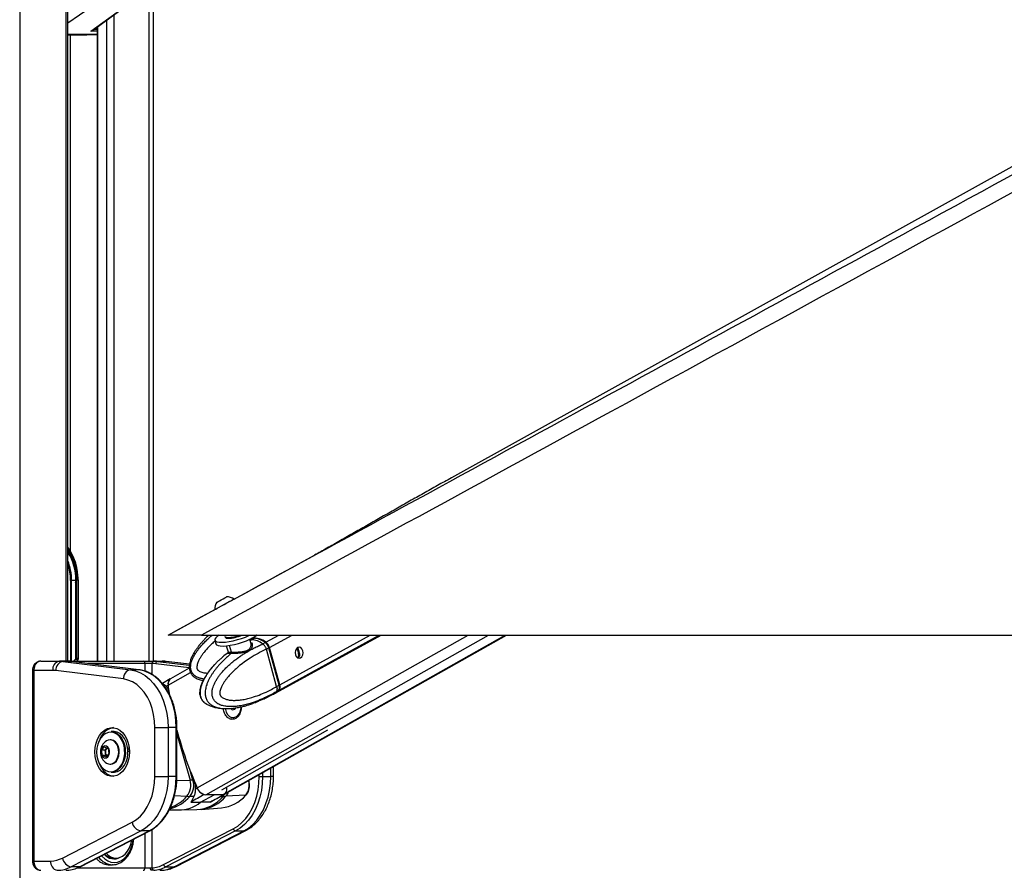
# Model space of a CAD drawing. Header units: millimetres. Extents: x 20 to 22981, y 40 to 19992.
# Tile 141 of 158: x 17716 to 18563, y 6410 to 7142. Entities that reach past the tile are written whole.
import ezdxf

# ---------------------------------------------------------------- set-up
doc = ezdxf.new("R2010")
doc.units = ezdxf.units.MM
doc.header["$LTSCALE"] = 2

msp = doc.modelspace()

# ---------------------------------------------------------------- linework, layer by layer
at = {"color": 8, "linetype": 'Continuous', "lineweight": 25}
for p, q in [((17716.25, 7939.49), (17716.25, 2191.49)), ((17756.35, 6590.02), (17756.35, 7760.96)), ((17827.75, 6590.02), (17827.75, 7234.49)), ((17787.8, 7159.97), (17757.73, 7139.06)), ((17791.09, 6590.02), (17791.09, 7141.84)), ((17797.26, 7146.36), (17797.26, 6590.02)), ((17782.88, 7132.12), (17777.51, 7132.12)), ((17780.26, 7133.9), (17782.88, 7133.9)), ((17783.31, 7136.14), (17783.31, 6590.02)), ((17757.73, 7129.62), (17782.88, 7129.62)), ((17782.88, 7129.41), (17757.73, 7129.41)), ((17759.63, 7128.96), (17759.63, 6685.26)), ((17774.01, 7128.96), (17782.88, 7129.29)), ((17759.97, 6659.49), (17759.97, 6590.02)), ((17760.85, 6590.02), (17760.85, 6659.49)), ((17766.43, 6659.49), (17766.72, 6659.49)), ((17869.06, 6480.95), (18101.93, 6612.47)), ((17876.25, 6475.06), (18119.55, 6612.47)), ((17890.64, 6475.06), (18133.94, 6612.47)), ((17915.59, 6608.45), (17914.51, 6607.83)), ((17928.02, 6606.28), (17939.26, 6612.47)), ((17931.1, 6601.7), (17950.68, 6612.47)), ((17939.39, 6565.09), (18025.53, 6612.47)), ((17939.94, 6569.68), (18017.72, 6612.47)), ((17898.42, 6597.83), (17896.83, 6603.57)), ((17954.74, 6601.31), (17955.28, 6601.6)), ((17757.76, 6590.02), (17757.71, 6590.02)), ((17834.81, 6589.83), (17862.18, 6586.45)), ((17862.31, 6587.3), (17841.88, 6589.83)), ((17842.37, 6589.8), (17841.88, 6589.83)), ((17956.31, 6595.5), (17957.05, 6595.91)), ((17727.26, 6582.02), (17728.43, 6582.02)), ((17824.09, 6588.02), (17775.25, 6588.02)), ((17824.09, 6581.36), (17824.09, 6588.02)), ((17830.04, 6588.02), (17830.04, 6578.56)), ((17862.13, 6584.27), (17833.27, 6587.84)), ((17844.06, 6569.48), (17863.14, 6580.25)), ((17845.06, 6574.11), (17845.14, 6574.11)), ((17850.95, 6532.83), (17851.53, 6532.83)), ((17851.53, 6527.34), (17862.77, 6487.55)), ((17807.04, 6514.51), (17807.1, 6513.78)), ((17932.27, 6490.89), (17932.27, 6498)), ((17850.95, 6490.89), (17851.53, 6490.89)), ((17865.32, 6487.6), (17863.31, 6494.69)), ((17922.37, 6490.89), (17922.37, 6492.41)), ((17925.19, 6494.01), (17925.19, 6490.89)), ((17934.61, 6490.89), (17932.27, 6490.89)), ((17851.39, 6487.26), (17862.77, 6487.55)), ((17913.17, 6487.07), (17912.92, 6487.07)), ((17913.17, 6487.07), (17913.13, 6487.19)), ((17849.47, 6474.33), (17860.11, 6473.73)), ((17888.98, 6473.59), (17891.28, 6473.63)), ((17824.09, 6412.02), (17824.09, 6441.94)), ((17830.04, 6445.09), (17830.04, 6412.08)), ((17727.26, 6418.02), (17728.43, 6418.02)), ((17765.52, 6412.02), (17824.09, 6412.02))]:
    msp.add_line(p, q, dxfattribs=at)
at = {"color": 7, "linetype": 'Continuous', "lineweight": 25}
for p, q in [((17757.73, 6590.02), (17757.73, 7760.96)), ((19847.32, 7725.21), (18087.74, 6747.85)), ((17831.09, 7244.18), (17831.09, 6590.02)), ((17777.51, 7132.12), (17815.53, 7159.97)), ((17778.81, 7132.84), (17816.07, 7160.14)), ((17782.88, 7135.82), (17782.88, 6590.02)), ((17757.73, 7128.96), (17774.01, 7128.96)), ((17774.03, 7128.96), (17782.88, 7129.29)), ((17900.68, 6643.43), (17970.96, 6681.77)), ((17760.85, 6659.49), (17759.97, 6659.49)), ((17764.46, 6659.49), (17760.85, 6659.49)), ((17765.51, 6659.49), (17764.46, 6659.49)), ((17764.5, 6591.95), (17764.5, 6658.63)), ((17765.5, 6658.63), (17765.51, 6659.49)), ((17765.5, 6592.49), (17765.5, 6658.63)), ((17766.43, 6659.49), (17766.43, 6592.49)), ((17766.72, 6659.49), (17766.69, 6660.91)), ((17766.72, 6592.2), (17766.72, 6659.49)), ((17764.37, 6657.51), (17764.37, 6591.84)), ((17843.91, 6612.47), (17884, 6634.33)), ((17872.67, 6612.47), (20412.57, 6612.47)), ((17884.05, 6608.09), (17884.95, 6604.83)), ((17892.48, 6475.53), (18134.96, 6612.47)), ((17892.82, 6611.27), (17893.01, 6610.56)), ((17915.32, 6604.92), (17914.25, 6608.79)), ((17915.59, 6608.45), (17917.83, 6609.68)), ((17920.22, 6612.47), (17919.9, 6612.29)), ((17936.49, 6562.64), (18027.07, 6612.47)), ((17894.01, 6603.2), (17895.45, 6597.96)), ((17925.37, 6604.85), (17925.5, 6604.9)), ((17925.5, 6604.9), (17927.48, 6605.99)), ((17930.54, 6601.39), (17928.47, 6600.25)), ((17928.47, 6600.25), (17928.47, 6600.24)), ((17937.31, 6568.24), (17928.47, 6600.24)), ((17939.38, 6569.37), (17930.54, 6601.39)), ((17939.54, 6569.53), (17930.7, 6601.55)), ((17939.94, 6569.68), (17931.1, 6601.7)), ((17734.54, 6590.02), (17750.41, 6590.02)), ((17757.48, 6590.02), (17750.41, 6590.02)), ((17753.49, 6589.83), (17811.6, 6582.64)), ((17760.56, 6589.83), (17753.49, 6589.83)), ((17757.48, 6590.02), (17757.71, 6590.02)), ((17757.71, 6590.02), (17822.53, 6590.02)), ((17818.67, 6582.64), (17760.56, 6589.83)), ((17760.56, 6589.83), (17760.68, 6589.82)), ((17818.8, 6582.63), (17760.68, 6589.82)), ((17764.37, 6591.84), (17763.66, 6591.25)), ((17766.26, 6591.25), (17763.66, 6591.25)), ((17765.5, 6592.49), (17766.43, 6592.49)), ((17766.26, 6591.25), (17766.45, 6591.53)), ((17822.53, 6590.02), (17831.46, 6590.02)), ((17831.46, 6590.02), (17831.73, 6590.02)), ((17831.73, 6590.02), (17838.8, 6590.02)), ((17834.81, 6589.83), (17841.88, 6589.83)), ((17862.32, 6587.33), (17842.37, 6589.8)), ((17727.26, 6582.02), (17727.26, 6418.02)), ((17728.43, 6582.02), (17728.43, 6418.02)), ((17744.75, 6582.02), (17728.43, 6582.02)), ((17805.45, 6574.67), (17747.34, 6581.86)), ((17818.67, 6582.64), (17811.6, 6582.64)), ((17818.67, 6582.64), (17818.8, 6582.63)), ((17830.04, 6588.02), (17824.09, 6588.02)), ((17830.31, 6588.02), (17830.04, 6588.02)), ((17862.15, 6583.97), (17846.09, 6574.9)), ((17845.72, 6574.68), (17838.98, 6570.8)), ((17842.27, 6568.45), (17843.86, 6569.36)), ((17845.27, 6560.67), (17844.06, 6569.48)), ((17938.86, 6564.79), (17936.88, 6563.71)), ((17937.31, 6568.23), (17939.38, 6569.37)), ((17937.31, 6568.24), (17937.31, 6568.23)), ((17925.85, 6557.32), (17921.76, 6555.64)), ((17926.65, 6557.6), (17933.86, 6561.2)), ((17926.82, 6557.63), (17926.78, 6557.61)), ((17933.86, 6561.2), (17936.02, 6562.38)), ((17936.88, 6563.71), (17936.75, 6563.63)), ((17898.99, 6547.94), (17898.13, 6549.44)), ((17901.41, 6548.49), (17898.99, 6547.94)), ((17900.91, 6549.28), (17900.67, 6549.68)), ((17901.37, 6548.48), (17900.91, 6549.28)), ((17901.78, 6549.85), (17901.41, 6548.49)), ((17918.8, 6554.33), (17916.83, 6553.59)), ((17899.86, 6541.42), (17900.23, 6541.42)), ((17832.56, 6532.83), (17843.88, 6532.83)), ((17832.56, 6490.89), (17832.56, 6532.83)), ((17843.88, 6532.83), (17843.88, 6490.89)), ((17850.95, 6532.83), (17843.88, 6532.83)), ((17850.95, 6490.89), (17850.95, 6532.83)), ((17851.53, 6490.89), (17851.53, 6532.83)), ((17890.18, 6479.29), (17981.46, 6530.84)), ((17794.52, 6522.36), (17793.98, 6522.36)), ((17797.07, 6529.36), (17794.8, 6529.36)), ((17786.75, 6513.31), (17789.19, 6516.38)), ((17789.19, 6516.38), (17792.29, 6514.94)), ((17789.69, 6513.31), (17790.91, 6514.85)), ((17790.91, 6514.85), (17791.34, 6515.38)), ((17792.29, 6514.94), (17792.96, 6510.42)), ((17787.42, 6508.79), (17786.75, 6513.31)), ((17789.69, 6513.31), (17786.75, 6513.31)), ((17790.52, 6507.34), (17787.42, 6508.79)), ((17790.36, 6508.79), (17787.42, 6508.79)), ((17790.03, 6511.05), (17789.69, 6513.31)), ((17790.36, 6508.79), (17790.03, 6511.05)), ((17791.31, 6508.34), (17790.36, 6508.79)), ((17792.96, 6510.42), (17790.52, 6507.34)), ((17793.98, 6501.36), (17794.52, 6501.36)), ((17934.61, 6490.89), (17934.61, 6499.32)), ((17794.8, 6494.36), (17797.07, 6494.36)), ((17832.56, 6490.89), (17843.88, 6490.89)), ((17850.95, 6490.89), (17843.88, 6490.89)), ((17922.37, 6490.89), (17925.19, 6490.89)), ((17925.19, 6490.89), (17932.27, 6490.89)), ((17865.91, 6487.6), (17865.32, 6487.6)), ((17867.27, 6479.92), (17868.85, 6480.84)), ((17894.3, 6480.84), (17894.21, 6481.56)), ((17913.44, 6486.97), (17913.34, 6487.31)), ((17866.17, 6473.57), (17862.63, 6473.63)), ((17871.92, 6468.56), (17883.45, 6475.06)), ((17874.78, 6475.18), (17875.25, 6475.17)), ((17890.64, 6475.06), (17876.25, 6475.06)), ((17882.05, 6469.75), (17892.3, 6475.43)), ((17891.73, 6475.18), (17891.6, 6475.18)), ((17910.81, 6474.77), (17893.69, 6473.73)), ((17863.61, 6468.74), (17871.92, 6468.56)), ((17880.11, 6468.74), (17871.92, 6468.56)), ((17872.31, 6462.48), (17889.95, 6463.79)), ((17844.97, 6462.13), (17852.85, 6461.94)), ((17854.2, 6461.94), (17868.51, 6462.29)), ((17868.53, 6462.33), (17872.31, 6462.55)), ((17753.05, 6420.56), (17813.02, 6451.43)), ((17840.06, 6414.92), (17900.03, 6445.79)), ((17820.61, 6443.91), (17760.64, 6413.04)), ((17767.71, 6413.04), (17827.69, 6443.91)), ((17768.14, 6413.14), (17828.12, 6444.01)), ((17827.69, 6443.91), (17820.61, 6443.91)), ((17901.93, 6443.91), (17841.96, 6413.04)), ((17849.03, 6413.04), (17909, 6443.91)), ((17850.75, 6413.44), (17910.73, 6444.31)), ((17901.93, 6443.91), (17909, 6443.91)), ((17797.08, 6420.52), (17799.13, 6420.52)), ((17728.43, 6418.02), (17742.89, 6418.02)), ((17767.71, 6413.04), (17760.64, 6413.04)), ((17793.33, 6414.82), (17796.16, 6414.82)), ((17796.69, 6414.83), (17796.16, 6414.82)), ((17824.09, 6412.02), (17828.77, 6412.02)), ((17841.96, 6413.04), (17849.03, 6413.04))]:
    msp.add_line(p, q, dxfattribs=at)
at = {"color": 7, "linetype": 'Continuous', "lineweight": 25, "flags": 128}
for points in [[(17883.99, 6634.36), (17884.14, 6634.45), (17884.87, 6634.85), (17886.15, 6635.56), (17887.9, 6636.51), (17889.97, 6637.64), (17892.21, 6638.87), (17894.46, 6640.1), (17896.56, 6641.25), (17898.34, 6642.22), (17899.67, 6642.94), (17900.46, 6643.37), (17900.66, 6643.48)], [(17885.88, 6640.8), (17886.08, 6640.91), (17886.87, 6641.34), (17888.14, 6642.04), (17889.71, 6642.9), (17891.32, 6643.78), (17892.74, 6644.56), (17893.75, 6645.11), (17894.2, 6645.35), (17894.21, 6645.36)], [(17887.85, 6612.47), (17886.32, 6611.45), (17884.89, 6610.19), (17884.13, 6609.04), (17884.06, 6608.05), (17884.68, 6607.26), (17885.98, 6606.68), (17887.89, 6606.36), (17890.36, 6606.29), (17893.28, 6606.48), (17896.54, 6606.93), (17900.02, 6607.62), (17903.58, 6608.51), (17907.09, 6609.58), (17910.4, 6610.79), (17913.41, 6612.08), (17914.19, 6612.46)], [(17884.95, 6604.83), (17884.96, 6604.79), (17885.58, 6603.99), (17886.88, 6603.42), (17888.79, 6603.1), (17891.26, 6603.03), (17894.18, 6603.22), (17897.44, 6603.67), (17900.92, 6604.35), (17904.48, 6605.25), (17907.99, 6606.32), (17911.31, 6607.53), (17914.31, 6608.82), (17916.87, 6610.15), (17918.91, 6611.48), (17920.13, 6612.52)], [(17893.05, 6612.51), (17893.05, 6612.5), (17892.81, 6611.6)], [(17892.81, 6611.6), (17892.96, 6611.01), (17893.77, 6610.57), (17895.19, 6610.37)], [(17893.01, 6610.56), (17893.16, 6610.3), (17893.97, 6609.86), (17895.38, 6609.66)], [(17927.77, 6605.75), (17927.78, 6605.83), (17927.78, 6605.91), (17927.76, 6605.97), (17927.73, 6606.01), (17927.68, 6606.03), (17927.63, 6606.04), (17927.56, 6606.02), (17927.48, 6605.99)], [(17930.52, 6601.61), (17930.59, 6601.6), (17930.65, 6601.59), (17930.68, 6601.57), (17930.7, 6601.55)], [(17955.36, 6601.76), (17954.25, 6600.75), (17953.49, 6599.22), (17953.2, 6597.39), (17953.44, 6595.55), (17954.15, 6593.97), (17955.24, 6592.89), (17956.53, 6592.49), (17957.83, 6592.81), (17958.95, 6593.82), (17959.71, 6595.35), (17959.99, 6597.18), (17959.76, 6599.02), (17959.05, 6600.6), (17957.96, 6601.68), (17956.67, 6602.08), (17955.36, 6601.76)], [(17811.6, 6582.64), (17815.92, 6581.72), (17820.13, 6580.06), (17824.16, 6577.68), (17827.95, 6574.61), (17831.44, 6570.9), (17834.59, 6566.61), (17837.34, 6561.81), (17839.64, 6556.56), (17841.47, 6550.95), (17842.8, 6545.07), (17843.61, 6539), (17843.88, 6532.83)], [(17850.95, 6532.83), (17850.68, 6539), (17849.87, 6545.07), (17848.54, 6550.95), (17846.71, 6556.56), (17844.41, 6561.81), (17841.66, 6566.61), (17838.52, 6570.9), (17835.02, 6574.61), (17831.23, 6577.68), (17827.2, 6580.06), (17822.99, 6581.72), (17818.67, 6582.64)], [(17832.56, 6532.83), (17832.29, 6538.48), (17831.49, 6544.02), (17830.17, 6549.37), (17828.35, 6554.41), (17826.06, 6559.06), (17823.36, 6563.23), (17820.28, 6566.85), (17816.89, 6569.85), (17813.24, 6572.18), (17809.41, 6573.8), (17805.45, 6574.67)], [(17936.25, 6562.52), (17937.81, 6563.52), (17939.39, 6565.09)], [(17939.54, 6569.53), (17939.54, 6569.53), (17939.53, 6569.49), (17939.5, 6569.46), (17939.45, 6569.42), (17939.38, 6569.37)], [(17893.11, 6549.19), (17893.23, 6548.53), (17893.98, 6546.1), (17895.16, 6544.04), (17896.7, 6542.51), (17898.47, 6541.63), (17900.34, 6541.45), (17902.18, 6541.99), (17903.84, 6543.21), (17905.22, 6545.03), (17906.19, 6547.3), (17906.69, 6549.86), (17906.75, 6550.69)], [(17900.71, 6549.68), (17900.74, 6549.6), (17900.91, 6549.28)], [(17780.94, 6511.86), (17781.2, 6515.72), (17781.95, 6519.45), (17783.17, 6522.92), (17784.82, 6526.01), (17786.85, 6528.62), (17789.18, 6530.66), (17791.73, 6532.06), (17794.42, 6532.77), (17797.16, 6532.77), (17799.86, 6532.06), (17802.41, 6530.66), (17804.74, 6528.62), (17806.77, 6526.01), (17808.42, 6522.92), (17809.64, 6519.45), (17810.39, 6515.72), (17810.64, 6511.86), (17810.39, 6508), (17809.64, 6504.28), (17808.42, 6500.81), (17806.77, 6497.72), (17804.74, 6495.1), (17802.41, 6493.06), (17799.86, 6491.66), (17797.16, 6490.95), (17794.42, 6490.95), (17791.73, 6491.66), (17789.18, 6493.06), (17786.85, 6495.1), (17784.82, 6497.72), (17783.17, 6500.81), (17781.95, 6504.28), (17781.2, 6508), (17780.94, 6511.86)], [(17802.11, 6525.18), (17801.84, 6525.47), (17799.76, 6527.28), (17797.45, 6528.45), (17795.03, 6528.95), (17792.59, 6528.74), (17790.23, 6527.85), (17788.04, 6526.3), (17786.12, 6524.16), (17784.54, 6521.51), (17783.37, 6518.47), (17782.66, 6515.16), (17782.43, 6511.72), (17782.7, 6508.28), (17783.45, 6504.99), (17784.66, 6501.98), (17786.26, 6499.37), (17788.21, 6497.28), (17790.42, 6495.78), (17792.79, 6494.94), (17795.23, 6494.79), (17797.65, 6495.35), (17799.94, 6496.57), (17802, 6498.43), (17803.76, 6500.83), (17805.14, 6503.69), (17806.09, 6506.88), (17806.45, 6509.08)], [(17801.25, 6514), (17800.61, 6516.59), (17799.52, 6518.86), (17798.05, 6520.65), (17796.31, 6521.84), (17794.4, 6522.35), (17792.47, 6522.14), (17791.04, 6521.5)], [(17801.79, 6514), (17801.15, 6516.59), (17800.06, 6518.86), (17798.59, 6520.65), (17796.84, 6521.84), (17794.94, 6522.35), (17794.52, 6522.36)], [(17794.8, 6529.36), (17795.33, 6529.35), (17797.81, 6528.84), (17800.16, 6527.64), (17802.3, 6525.79), (17804.13, 6523.37), (17805.57, 6520.48), (17806.58, 6517.24), (17807.04, 6514.51)], [(17809.37, 6513.78), (17808.84, 6517.24), (17807.84, 6520.48), (17806.39, 6523.37), (17804.56, 6525.79), (17802.42, 6527.64), (17800.07, 6528.84), (17797.59, 6529.35), (17797.07, 6529.36)], [(17793.49, 6512.93), (17792.97, 6514.72), (17792.03, 6516.12), (17790.8, 6516.94), (17789.44, 6517.08), (17788.13, 6516.51), (17787.06, 6515.32), (17786.37, 6513.66), (17786.14, 6511.75), (17786.42, 6509.87), (17787.16, 6508.25), (17788.27, 6507.12), (17789.59, 6506.63), (17790.94, 6506.84), (17792.15, 6507.74), (17793.05, 6509.19), (17793.52, 6511), (17793.49, 6512.93)], [(17791.41, 6515.35), (17791.2, 6515.17), (17790.91, 6514.85)], [(17791.04, 6502.22), (17791.66, 6501.89), (17793.57, 6501.38), (17795.5, 6501.58), (17797.33, 6502.49), (17798.93, 6504.03), (17800.19, 6506.11), (17801.04, 6508.58), (17801.4, 6511.27), (17801.25, 6514)], [(17794.52, 6501.36), (17796.04, 6501.58), (17797.87, 6502.49), (17799.47, 6504.03), (17800.73, 6506.11), (17801.57, 6508.58), (17801.93, 6511.27), (17801.79, 6514)], [(17807.1, 6513.78), (17807.13, 6510.24), (17806.64, 6506.76), (17805.67, 6503.5), (17804.26, 6500.58), (17802.46, 6498.11), (17800.35, 6496.22), (17798.01, 6494.96), (17795.53, 6494.39), (17794.8, 6494.36)], [(17797.07, 6494.36), (17797.8, 6494.39), (17800.27, 6494.96), (17802.61, 6496.22), (17804.72, 6498.11), (17806.52, 6500.58), (17807.94, 6503.5), (17808.9, 6506.76), (17809.39, 6510.24), (17809.37, 6513.78)], [(17809.04, 6516.24), (17809.37, 6513.74), (17809.44, 6511.86)], [(17813.02, 6451.43), (17816.71, 6453.73), (17820.13, 6456.72), (17823.25, 6460.34), (17825.98, 6464.52), (17828.29, 6469.19), (17830.13, 6474.26), (17831.48, 6479.63), (17832.29, 6485.21), (17832.56, 6490.89)], [(17843.88, 6490.89), (17843.61, 6484.8), (17842.83, 6478.8), (17841.53, 6472.97), (17839.74, 6467.42), (17837.48, 6462.21), (17834.8, 6457.44), (17831.72, 6453.16), (17828.29, 6449.44), (17824.57, 6446.34), (17820.61, 6443.91)], [(17827.69, 6443.91), (17831.64, 6446.34), (17835.36, 6449.44), (17838.79, 6453.16), (17841.87, 6457.44), (17844.55, 6462.21), (17846.81, 6467.42), (17848.6, 6472.97), (17849.9, 6478.8), (17850.68, 6484.8), (17850.95, 6490.89)], [(17900.03, 6445.79), (17903.83, 6448.12), (17907.4, 6451.1), (17910.69, 6454.67), (17913.65, 6458.77), (17916.23, 6463.36), (17918.39, 6468.36), (17920.11, 6473.69), (17921.36, 6479.28), (17922.11, 6485.04), (17922.37, 6490.89)], [(17925.19, 6490.89), (17924.93, 6484.8), (17924.14, 6478.8), (17922.85, 6472.97), (17921.06, 6467.42), (17918.8, 6462.21), (17916.11, 6457.44), (17913.03, 6453.16), (17909.61, 6449.44), (17905.89, 6446.34), (17901.93, 6443.91)], [(17909, 6443.91), (17912.96, 6446.34), (17916.68, 6449.44), (17920.11, 6453.16), (17923.18, 6457.44), (17925.87, 6462.21), (17928.13, 6467.42), (17929.92, 6472.97), (17931.22, 6478.8), (17932, 6484.8), (17932.27, 6490.89)], [(17790.6, 6424.7), (17792.09, 6423.26), (17794.46, 6421.67), (17797, 6420.76), (17799.62, 6420.53), (17802.22, 6421.02), (17804.7, 6422.19), (17806.99, 6424), (17808.99, 6426.39), (17810.64, 6429.28), (17811.87, 6432.55), (17812.63, 6436.04)], [(17767.71, 6413.04), (17767.98, 6413.07), (17768.14, 6413.14)], [(17829.55, 6410.02), (17829.4, 6410.06), (17829.26, 6410.17), (17829.12, 6410.36), (17829, 6410.61), (17828.91, 6410.91), (17828.83, 6411.26), (17828.79, 6411.63), (17828.77, 6412.02)]]:
    msp.add_lwpolyline(points, dxfattribs=at)
at = {"color": 8, "linetype": 'Continuous', "lineweight": 25, "flags": 128}
for points in [[(17915.59, 6608.45), (17914.44, 6608.39), (17914.36, 6608.38)], [(17930.7, 6601.55), (17930.7, 6601.54), (17930.69, 6601.51), (17930.66, 6601.47), (17930.61, 6601.43), (17930.54, 6601.39)], [(17806.45, 6509.08), (17806.56, 6510.28), (17806.54, 6513.74)], [(17913.44, 6486.97), (17913.42, 6487), (17913.37, 6487.03), (17913.28, 6487.06), (17913.17, 6487.07)], [(17891.28, 6473.63), (17892.29, 6474.94), (17892.77, 6475.74)], [(17827.69, 6443.91), (17827.95, 6443.94), (17828.12, 6444.01)], [(17910.73, 6444.31), (17910.07, 6444.05), (17909, 6443.91)], [(17786.68, 6422.68), (17787.03, 6422.25), (17789.37, 6419.93), (17791.96, 6418.22), (17794.73, 6417.17), (17797.57, 6416.82), (17800.42, 6417.17), (17803.18, 6418.22), (17805.78, 6419.93), (17808.12, 6422.25), (17810.14, 6425.11), (17811.78, 6428.42), (17812.99, 6432.09), (17813.73, 6435.99), (17813.8, 6436.64)], [(17850.75, 6413.44), (17850.09, 6413.18), (17849.03, 6413.04)], [(17757.71, 6410.02), (17757.95, 6410.06), (17758.15, 6410.15)]]:
    msp.add_lwpolyline(points, dxfattribs=at)
at = {"color": 7, "linetype": 'Continuous', "lineweight": 25}
for centre, radius, start, end in [((17718.8, 6660.59), 47.64, 0.41414, 35.18365), ((17719.93, 6660.32), 44.54, 358.93087, 31.92294), ((17894.61, 6634.73), 10.63, 145.21761, 182.01518), ((17894.61, 6634.73), 10.63, 55.33846, 92.13603), ((17894.61, 6640.64), 30.27, 271.10038, 291.4393), ((17894.86, 6639.92), 30.26, 270.99177, 294.76228), ((17914.91, 6591.54), 16.92, 51.84629, 87.70885), ((17918.22, 6594.51), 15.32, 50.24249, 98.39069), ((17922.78, 6599.43), 8.63, 15.2621, 52.62496), ((17751.82, 6583.02), 7.14, 101.42175, 188.04947), ((17754.98, 6582.33), 7.65, 101.21251, 183.47479), ((17750.41, 6564.94), 25.09, 82.93872, 89.9947), ((17757.48, 6564.94), 25.09, 82.93872, 89.9947), ((17822.28, 6588.22), 1.82, 353.85734, 82.12564), ((17831.81, 6588.27), 1.79, 101.42175, 188.04947), ((17832.08, 6588.27), 1.79, 101.42175, 188.04947), ((17831.72, 6564.94), 25.09, 82.93872, 89.9947), ((17835.18, 6587.96), 1.91, 101.21251, 183.47479), ((17838.8, 6564.94), 25.09, 82.93872, 89.9947), ((17897.26, 6597.47), 1.22, 314.97836, 17.42511), ((17744.75, 6560.95), 21.07, 82.93872, 89.9947), ((17813.09, 6575.14), 7.65, 101.21251, 183.47479), ((17830.31, 6563.94), 24.08, 82.93872, 89.9947), ((17849.69, 6570.41), 5.93, 141.40397, 190.208), ((17849.18, 6570.65), 5.25, 125.95585, 192.91186), ((18109.79, 6600.77), 267.78, 186.7373, 188.20202), ((17935.06, 6567.94), 5.19, 326.68084, 19.64664), ((17903.12, 6550.53), 2.55, 209.34583, 228.68979), ((17799.38, 6518.15), 14.88, 99.761, 161.45751), ((18168.44, 6614.41), 327.78, 194.80071, 204.02558), ((17796.93, 6511.86), 11.29, 121.38869, 238.61131), ((17795.01, 6511.89), 5.06, 144.20775, 189.56859), ((17794.09, 6511.45), 4.08, 185.70743, 228.18801), ((17799.98, 6506.28), 15.68, 200.2825, 258.49899), ((17848.32, 6483.16), 15.1, 321.34557, 16.89933), ((17850.72, 6483.16), 15.26, 321.34557, 16.89933), ((17866.67, 6339.45), 148.15, 90.52378, 91.50883), ((18175.04, 6617.76), 335.4, 202.83279, 204.09333), ((17878.06, 6484.55), 9.93, 201.96877, 250.69976), ((17877.55, 6483.99), 9.02, 199.69368, 261.72914), ((17889.6, 6479.56), 4.87, 295.97128, 15.12536), ((17900.31, 6483.16), 13.44, 321.34557, 16.89933), ((17863.95, 6541.1), 67.48, 266.74236, 268.88335), ((17886.81, 6495.06), 31.43, 275.73732, 319.78201), ((17890.7, 6478.71), 3.65, 269.13589, 299.20591), ((17890.12, 6532.98), 59.35, 271.11668, 273.44886), ((17910.8, 6475.15), 0.38, 270.52852, 315.84546), ((17853.22, 6491.66), 29.73, 269.29719, 308.98866), ((17822.19, 6453.1), 9.32, 190.31988, 260.24189), ((17902.33, 6446.21), 2.33, 190.31988, 260.24189), ((17742.77, 6440.15), 22.12, 270.31718, 297.6867), ((17762.22, 6422.23), 9.32, 190.31988, 260.24189), ((17797.53, 6431.07), 11.17, 220.13612, 298.24545), ((17797.42, 6431.92), 11.4, 224.04129, 268.27338), ((17749.96, 6417.02), 7.14, 171.95053, 258.57825), ((17748.4, 6436.36), 26.34, 270.31718, 297.6867), ((17755.38, 6436.62), 26.61, 274.08173, 297.59839), ((17822.28, 6411.83), 1.82, 277.87436, 6.14266), ((17831.89, 6411.89), 1.85, 174.41372, 258.67005), ((17828.22, 6437.56), 25.55, 274.08173, 297.59839), ((17829.63, 6436.62), 26.61, 274.08173, 297.59839), ((17836.79, 6436.36), 26.34, 270.31718, 297.6867), ((17842.35, 6415.33), 2.33, 190.31988, 260.24189)]:
    msp.add_arc(centre, radius, start, end, dxfattribs=at)
at = {"color": 8, "linetype": 'Continuous', "lineweight": 25}
for centre, radius, start, end in [((17721.15, 6660.86), 45.3, 358.27444, 36.13905), ((17720.36, 6660.42), 45.16, 358.81629, 34.14044), ((17715.92, 6659.76), 44.94, 359.65681, 21.48203), ((17715.18, 6659.63), 44.8, 359.82483, 18.19677), ((17929.11, 6569.77), 9.81, 298.99532, 321.19805), ((17786.87, 6512.69), 19.7, 3.027, 39.33244), ((17837.04, 6495.82), 33.87, 284.503, 319.08563), ((17833.85, 6496.78), 34.94, 290.35452, 318.72046), ((17866.78, 6494.28), 32.03, 273.10202, 319.87787), ((17869.09, 6494.53), 32.21, 275.7393, 319.78193), ((17884.75, 6481.63), 11.93, 318.52649, 339.63922), ((17796.92, 6430.46), 15.66, 215.41939, 267.2019)]:
    msp.add_arc(centre, radius, start, end, dxfattribs=at)
at = {"color": 7, "linetype": 'Continuous', "lineweight": 25}
for centre, major_axis, ratio, start_param, end_param in [((17776.88, 7133.9), (3.37, 0.79), 0.545657, 4.77392, 5.877505), ((17776.88, 7133.9), (3.22, 1.41), 0.538837, 4.674972, 5.106215), ((17702.65, 6659.49), (61.81, 0), 0.582425, 6.228244, 6.283185), ((17923.43, 6589.41), (-10.63, 18.97), 0.671543, 5.9319, 6.084713), ((17923.43, 6589.41), (-10.34, 19.14), 0.647541, 5.333772, 5.942017), ((17926.36, 6601.41), (-2.86, 5.28), 0.648437, 4.370877, 5.333427), ((17926.76, 6601.63), (-2.57, 4.75), 0.647199, 4.371351, 5.333902), ((17768.76, 6587.01), (7.21, 0), 0.831789, 2.356194, 2.614809), ((17764.2, 6592.41), (0.924, 0.924), 0.414214, 4.494223, 4.62509), ((17764.8, 6591.49), (0.924, 0.924), 0.414214, 0.392699, 1.483498), ((17769.16, 6587.01), (0, 6), 0.682414, 0.785398, 1.044012), ((17765.72, 6591.49), (0.924, 0.924), 0.414214, 5.139995, 6.675884), ((17925.62, 6581.48), (-10.34, 19.14), 0.647541, 3.146418, 3.40867), ((17935.2, 6569.4), (-2.86, 5.28), 0.648437, 3.408326, 4.370877), ((34417.03, 16004), (16919.08, 9746.62), 0.000151, 2.930055, 2.933221), ((35065.19, 16004), (17567.14, 9746.62), 0.00013, 3.350461, 3.353628)]:
    msp.add_ellipse(centre, major_axis=major_axis, ratio=ratio, start_param=start_param, end_param=end_param, dxfattribs=at)
for points, knots in [([(19924.35, 7736.15), (19910.77, 7728.61), (19828.53, 7682.94), (19677.11, 7599.42), (19401.01, 7447.73), (18917.06, 7182.77), (18384.43, 6891.83), (17990.1, 6676.57), (17872.67, 6612.47)], [0, 0, 0, 0, 0.019985, 0.121052, 0.22212, 0.424256, 0.828547, 1, 1, 1, 1]), ([(17843.91, 6612.47), (18050.82, 6725.32), (18378.25, 6903.93), (18705.82, 7082.69), (18826.4, 7148.5)], [0, 0, 0, 0, 0.631887, 1, 1, 1, 1]), ([(18087.74, 6747.85), (18083.69, 6745.6), (18075.55, 6741.07), (18063.55, 6734.33), (18051.59, 6727.58), (18039.69, 6720.84), (18027.82, 6714.09), (18015.97, 6707.35), (18004.13, 6700.6), (17992.27, 6693.86), (17980.88, 6687.39), (17973.47, 6683.2), (17969.99, 6681.24)], [0, 0, 0, 0, 0.096761, 0.194536, 0.293321, 0.393117, 0.493923, 0.595739, 0.698566, 0.802405, 0.907258, 1, 1, 1, 1]), ([(17764.5, 6658.63), (17764.5, 6658.63), (17764.49, 6658.63), (17764.49, 6658.63), (17764.49, 6658.63), (17764.48, 6658.6), (17764.46, 6658.5), (17764.42, 6658.13), (17764.39, 6657.79), (17764.37, 6657.51)], [0, 0, 0, 0, 0.001216, 0.00282, 0.005802, 0.018793, 0.070056, 0.274202, 1, 1, 1, 1]), ([(17765.5, 6658.63), (17765.48, 6658.63), (17765.37, 6658.63), (17765.12, 6658.63), (17764.79, 6658.63), (17764.59, 6658.63), (17764.5, 6658.63)], [0, 0, 0, 0, 0.090131, 0.431109, 0.74027, 1, 1, 1, 1]), ([(17872.67, 6612.47), (17870.95, 6612.47), (17867.52, 6612.47), (17862.72, 6612.47), (17858.39, 6612.47), (17854.59, 6612.47), (17851.25, 6612.47), (17847.84, 6612.47), (17845.42, 6612.47), (17844.1, 6612.47), (17843.98, 6612.47), (17843.91, 6612.47)], [0, 0, 0, 0, 0.111253, 0.222354, 0.314566, 0.406648, 0.499609, 0.592569, 0.751386, 0.875566, 1, 1, 1, 1]), ([(17878.98, 6612.47), (17878.11, 6611.65), (17876.52, 6610.15), (17874.34, 6607.85), (17872.36, 6605.65), (17870.46, 6603.37), (17868.67, 6601.01), (17867.01, 6598.59), (17865.48, 6596.07), (17864.36, 6593.87), (17863.58, 6592.03), (17862.99, 6590.41), (17862.46, 6588.5), (17862.1, 6586.31), (17862.07, 6584.07), (17862.41, 6582.04), (17863.06, 6580.29), (17863.9, 6578.85), (17864.97, 6577.57), (17866.19, 6576.5), (17867.51, 6575.63), (17868.97, 6574.87), (17870.69, 6574.2), (17872.39, 6573.69), (17873.51, 6573.48), (17873.94, 6573.4)], [0, 0, 0, 0, 0.0700837, 0.1278397, 0.1856561, 0.2437009, 0.3018483, 0.3589426, 0.4162219, 0.4743375, 0.5036033, 0.5329503, 0.5759086, 0.619392, 0.6626806, 0.706824, 0.7388823, 0.7718748, 0.8039333, 0.8367972, 0.866404, 0.8963734, 0.9328314, 0.9746915, 1, 1, 1, 1]), ([(17936.75, 6563.63), (17936.75, 6563.63), (17935.23, 6562.73), (17932.17, 6561.01), (17928.02, 6558.92), (17924.33, 6557.25), (17921.12, 6555.92), (17917.89, 6554.71), (17914.15, 6553.48), (17910.7, 6552.54), (17907.53, 6551.85), (17904.79, 6551.36), (17901.69, 6550.98), (17898.75, 6550.83), (17896.35, 6550.89), (17894.48, 6551.03), (17892.61, 6551.3), (17890.85, 6551.7), (17889.19, 6552.23), (17887.56, 6552.93), (17886.19, 6553.75), (17885.08, 6554.63), (17884.25, 6555.44), (17883.46, 6556.42), (17882.79, 6557.56), (17882.27, 6558.84), (17881.89, 6560.25), (17881.7, 6561.85), (17881.73, 6563.51), (17881.92, 6565.03), (17882.31, 6566.82), (17882.81, 6568.41), (17883.45, 6570.02), (17884.04, 6571.27), (17884.93, 6572.99), (17886.17, 6575.05), (17887.8, 6577.4), (17889.71, 6579.83), (17891.88, 6582.3), (17894.34, 6584.81), (17896.89, 6587.17), (17899.53, 6589.42), (17902.25, 6591.57), (17905.03, 6593.61), (17907.87, 6595.54), (17910.97, 6597.5), (17914.33, 6599.47), (17917.96, 6601.41), (17921.64, 6603.21), (17924.12, 6604.32), (17925.37, 6604.85), (17925.37, 6604.85)], [0, 0, 0, 0, 0.000001, 0.042299, 0.084661, 0.113206, 0.141773, 0.170413, 0.199082, 0.240083, 0.260637, 0.281209, 0.31091, 0.340704, 0.356781, 0.372887, 0.389103, 0.405374, 0.419335, 0.433376, 0.450212, 0.458724, 0.467351, 0.477164, 0.487181, 0.495777, 0.505907, 0.51639, 0.527136, 0.538145, 0.546397, 0.563141, 0.571619, 0.581608, 0.591628, 0.61183, 0.632441, 0.653132, 0.679324, 0.705598, 0.73206, 0.758567, 0.785562, 0.812588, 0.839696, 0.866827, 0.900037, 0.933281, 0.966624, 0.999999, 1, 1, 1, 1]), ([(17928.47, 6600.24), (17926.09, 6599.11), (17921.32, 6596.84), (17914.91, 6593.03), (17909.2, 6589.12), (17905, 6585.83), (17901.73, 6582.96), (17899.31, 6580.65), (17896.97, 6578.2), (17894.96, 6575.86), (17893.29, 6573.67), (17891.91, 6571.66), (17890.63, 6569.52), (17889.62, 6567.49), (17888.89, 6565.59), (17888.52, 6564.19), (17888.35, 6563.04), (17888.32, 6562.29), (17888.39, 6561.64), (17888.52, 6561.13), (17888.73, 6560.63), (17889.03, 6560.15), (17889.6, 6559.46), (17890.49, 6558.72), (17891.67, 6558.02), (17892.91, 6557.49), (17894.8, 6556.88), (17897.4, 6556.41), (17900.66, 6556.23), (17903.89, 6556.37), (17907.5, 6556.79), (17911.54, 6557.56), (17916.57, 6558.89), (17922.15, 6560.81), (17927.75, 6563.2), (17932.81, 6565.69), (17935.81, 6567.39), (17937.31, 6568.24)], [0, 0, 0, 0, 0.073738, 0.14775, 0.20409, 0.260616, 0.289263, 0.317953, 0.346811, 0.375753, 0.395318, 0.414939, 0.434828, 0.454884, 0.467894, 0.48112, 0.487197, 0.493393, 0.497432, 0.501609, 0.505043, 0.510136, 0.515353, 0.527914, 0.540826, 0.553414, 0.566082, 0.598147, 0.630574, 0.661678, 0.692891, 0.736823, 0.780893, 0.842838, 0.905002, 0.952464, 1, 1, 1, 1]), ([(17928.47, 6600.25), (17928.38, 6600.56), (17928.19, 6601.2), (17927.77, 6602.12), (17927.26, 6603), (17926.7, 6603.75), (17926.13, 6604.37), (17925.73, 6604.72), (17925.52, 6604.89), (17925.5, 6604.9)], [0, 0, 0, 0, 0.172718, 0.350448, 0.523165, 0.700887, 0.842086, 0.985971, 1, 1, 1, 1]), ([(17956.31, 6595.5), (17956.26, 6595.94), (17956.16, 6596.75), (17955.86, 6598.09), (17955.54, 6599.29), (17955.21, 6600.28), (17954.95, 6600.93), (17954.78, 6601.19), (17954.71, 6601.29)], [0, 0, 0, 0, 0.211369, 0.388355, 0.566092, 0.7273158, 0.8978864, 1, 1, 1, 1]), ([(17955.28, 6601.6), (17955.34, 6601.57), (17955.44, 6601.5), (17955.48, 6601.39), (17955.5, 6601.35)], [0, 0, 0, 0, 0.588802, 1, 1, 1, 1]), ([(17955.5, 6601.35), (17955.59, 6601.09), (17955.77, 6600.58), (17956.11, 6599.42), (17956.45, 6598.17), (17956.75, 6597), (17956.9, 6596.32), (17956.98, 6595.99)], [0, 0, 0, 0, 0.222076, 0.445772, 0.640142, 0.821651, 1, 1, 1, 1]), ([(17734.52, 6590.01), (17734.48, 6590.01), (17733.77, 6590.09), (17732.37, 6589.74), (17730.55, 6588.85), (17729.04, 6587.42), (17727.94, 6585.61), (17727.32, 6583.75), (17727.32, 6582.52), (17727.33, 6582.02)], [0, 0, 0, 0, 0.010437, 0.183408, 0.354531, 0.525162, 0.699385, 0.879019, 1, 1, 1, 1]), ([(17734.54, 6590.02), (17734.19, 6590), (17733.5, 6589.96), (17732.5, 6589.6), (17731.54, 6589.04), (17730.68, 6588.27), (17729.92, 6587.32), (17729.31, 6586.22), (17728.84, 6585), (17728.58, 6583.86), (17728.45, 6582.86), (17728.44, 6582.3), (17728.43, 6582.02)], [0, 0, 0, 0, 0.107008, 0.217164, 0.324349, 0.434707, 0.54168, 0.651826, 0.757863, 0.867007, 0.933137, 1, 1, 1, 1]), ([(17842.37, 6589.8), (17841.49, 6589.89), (17840.3, 6590.01), (17839.11, 6590.02), (17838.8, 6590.02)], [0, 0, 0, 0, 0.738034, 1, 1, 1, 1]), ([(17877.57, 6552.75), (17877.48, 6552.8), (17876.83, 6553.1), (17875.94, 6553.73), (17874.92, 6554.6), (17874.14, 6555.41), (17873.4, 6556.39), (17872.75, 6557.53), (17872.23, 6558.81), (17871.85, 6560.22), (17871.65, 6561.82), (17871.64, 6563.48), (17871.82, 6565.43), (17872.18, 6567.19), (17872.61, 6568.76), (17873.01, 6569.99), (17873.48, 6571.25), (17874.21, 6572.96), (17875.22, 6575.02), (17876.55, 6577.37), (17878.12, 6579.8), (17879.91, 6582.27), (17881.94, 6584.77), (17884.04, 6587.14), (17886.23, 6589.39), (17888.41, 6591.47), (17889.88, 6592.75), (17890.59, 6593.36)], [0, 0, 0, 0, 0.007719, 0.051949, 0.074496, 0.097225, 0.123075, 0.149466, 0.172111, 0.198797, 0.226414, 0.254724, 0.283728, 0.32732, 0.349568, 0.371904, 0.398218, 0.424615, 0.477836, 0.532135, 0.586646, 0.655646, 0.724864, 0.794577, 0.864407, 0.935524, 1, 1, 1, 1]), ([(17895.56, 6597.18), (17893.9, 6596.02), (17892.14, 6594.79), (17890.49, 6593.27), (17890.39, 6593.18)], [0, 0, 0, 0, 0.937299, 1, 1, 1, 1]), ([(17898.12, 6596.6), (17897.93, 6596.6), (17896.93, 6596.6), (17895.6, 6596.64), (17894.84, 6596.76), (17895.26, 6597.12), (17895.47, 6597.29)], [0, 0, 0, 0, 0.072923, 0.380806, 0.695119, 1, 1, 1, 1]), ([(17895.42, 6597.96), (17895.45, 6597.85), (17895.53, 6597.6), (17895.39, 6597.29), (17895.31, 6597.18), (17895.31, 6597.19), (17895.32, 6597.19)], [0, 0, 0, 0, 0.220176, 0.533035, 0.818222, 1, 1, 1, 1]), ([(17895.51, 6597.97), (17895.5, 6597.96), (17895.35, 6597.82), (17896.07, 6597.85), (17897.28, 6597.83), (17898.23, 6597.83), (17898.42, 6597.83)], [0, 0, 0, 0, 0.04904, 0.477575, 0.899859, 1, 1, 1, 1]), ([(17954.97, 6593.18), (17955.09, 6593.22), (17955.53, 6593.39), (17956.06, 6594.07), (17956.34, 6594.89), (17956.32, 6595.38), (17956.31, 6595.5)], [0, 0, 0, 0, 0.136209, 0.5113666, 0.8815974, 1, 1, 1, 1]), ([(17956.98, 6595.99), (17957.02, 6595.58), (17957.09, 6594.76), (17956.59, 6593.67), (17956, 6592.98), (17955.54, 6592.83), (17955.43, 6592.79)], [0, 0, 0, 0, 0.297885, 0.595316, 0.901674, 1, 1, 1, 1]), ([(17825.2, 6581.02), (17825.17, 6581.03), (17823.86, 6581.64), (17821.7, 6582.17), (17819.57, 6582.51), (17818.8, 6582.63)], [0, 0, 0, 0, 0.013637, 0.640079, 1, 1, 1, 1]), ([(17883.95, 6587), (17883.57, 6586.62), (17881.97, 6585), (17879.49, 6581.95), (17876.69, 6578.05), (17874.57, 6574.46), (17872.97, 6571.16), (17871.91, 6568.21), (17871.26, 6565.55), (17871, 6563.18), (17871.11, 6560.9), (17871.69, 6558.75), (17872.71, 6556.9), (17873.96, 6555.37), (17875.45, 6553.96), (17876.66, 6553.24), (17877.32, 6552.86)], [0, 0, 0, 0, 0.0457456, 0.1931295, 0.3185264, 0.425682, 0.5120586, 0.5877966, 0.6480331, 0.7007713, 0.7490035, 0.8009417, 0.850334, 0.8925466, 0.9421577, 1, 1, 1, 1]), ([(17851.53, 6532.83), (17851.52, 6533.82), (17851.48, 6536.69), (17851.08, 6541.42), (17850.17, 6546.91), (17848.81, 6552.23), (17847.04, 6557.31), (17844.86, 6562.08), (17842.31, 6566.48), (17839.41, 6570.46), (17836.2, 6573.97), (17832.72, 6576.93), (17829.05, 6579.36), (17826.47, 6580.47), (17825.2, 6581.02)], [0, 0, 0, 0, 0.045984, 0.13286, 0.219789, 0.306751, 0.393752, 0.480796, 0.567875, 0.654956, 0.741985, 0.828882, 0.915545, 1, 1, 1, 1]), ([(17845.72, 6574.67), (17845.56, 6574.57), (17845.36, 6574.44), (17845.11, 6574.16), (17845.06, 6574.11)], [0, 0, 0, 0, 0.7979482, 1, 1, 1, 1]), ([(17839.32, 6570.1), (17839.71, 6570.1), (17840.65, 6570.11), (17841.68, 6569.06), (17842.27, 6568.45)], [0, 0, 0, 0, 0.415091, 1, 1, 1, 1]), ([(17842.27, 6568.45), (17842.88, 6567.62), (17844.04, 6566.06), (17844.52, 6563.69), (17844.74, 6562.57)], [0, 0, 0, 0, 0.528128, 1, 1, 1, 1]), ([(17937.31, 6568.23), (17937.39, 6567.93), (17937.55, 6567.3), (17937.64, 6566.4), (17937.6, 6565.54), (17937.46, 6564.82), (17937.22, 6564.22), (17937.01, 6563.88), (17936.89, 6563.72), (17936.88, 6563.71)], [0, 0, 0, 0, 0.172712, 0.350434, 0.523145, 0.70086, 0.842072, 0.985971, 1, 1, 1, 1]), ([(17925.85, 6557.32), (17926.07, 6557.42), (17926.51, 6557.6), (17926.82, 6557.69), (17926.81, 6557.66), (17926.81, 6557.65)], [0, 0, 0, 0, 0.390414, 0.780058, 1, 1, 1, 1]), ([(17877.57, 6552.74), (17878.06, 6552.49), (17879.24, 6551.89), (17881.46, 6551.02), (17884.58, 6550.1), (17888.86, 6549.34), (17892.06, 6549.25), (17893.88, 6549.2)], [0, 0, 0, 0, 0.093132, 0.223374, 0.410799, 0.665733, 1, 1, 1, 1]), ([(17906.8, 6550.73), (17906.71, 6549.34), (17906.52, 6546.49), (17905.08, 6543.46), (17903.52, 6541.63), (17902.17, 6540.62), (17900.68, 6540.02), (17898.61, 6539.8), (17895.97, 6540.61), (17893.36, 6543.21), (17891.73, 6546.35), (17891.54, 6548.58), (17891.48, 6549.33)], [0, 0, 0, 0, 0.128187, 0.261398, 0.327693, 0.394223, 0.46038, 0.526976, 0.659975, 0.794316, 0.93023, 1, 1, 1, 1]), ([(17893.87, 6549.2), (17895.77, 6549.27), (17899.33, 6549.4), (17904.09, 6550.13), (17907.85, 6550.92), (17910.8, 6551.68), (17913.68, 6552.49), (17915.65, 6553.18), (17916.83, 6553.6)], [0, 0, 0, 0, 0.236781, 0.442286, 0.607297, 0.725876, 0.835015, 1, 1, 1, 1]), ([(17918.8, 6554.33), (17919.13, 6554.48), (17919.79, 6554.78), (17920.79, 6555.25), (17921.43, 6555.52), (17921.72, 6555.63), (17921.76, 6555.64)], [0, 0, 0, 0, 0.320917, 0.6423854, 0.9503785, 1, 1, 1, 1]), ([(17828.12, 6444.01), (17828.8, 6444.38), (17830.74, 6445.44), (17833.79, 6447.63), (17837.17, 6450.73), (17840.27, 6454.35), (17843.06, 6458.44), (17845.51, 6462.94), (17847.57, 6467.79), (17849.23, 6472.94), (17850.46, 6478.31), (17851.25, 6483.84), (17851.52, 6488.06), (17851.53, 6490.42), (17851.53, 6490.89)], [0, 0, 0, 0, 0.0496561, 0.1415497, 0.2337101, 0.3261916, 0.4189003, 0.5117464, 0.6046609, 0.6975945, 0.7905236, 0.8834437, 0.9763592, 1, 1, 1, 1]), ([(17910.73, 6444.31), (17911.51, 6444.74), (17913.61, 6445.89), (17916.84, 6448.23), (17920.32, 6451.43), (17923.5, 6455.15), (17926.35, 6459.33), (17928.83, 6463.92), (17930.9, 6468.86), (17932.54, 6474.09), (17933.71, 6479.53), (17934.47, 6485.15), (17934.56, 6488.96), (17934.61, 6490.89)], [0, 0, 0, 0, 0.054322, 0.145826, 0.238109, 0.331511, 0.425806, 0.520714, 0.615974, 0.711386, 0.806822, 0.902255, 1, 1, 1, 1]), ([(17865.91, 6487.6), (17866.38, 6486.27), (17867.27, 6483.74), (17867.27, 6481.15), (17867.27, 6479.92)], [0, 0, 0, 0, 0.528125, 1, 1, 1, 1]), ([(17867.27, 6479.92), (17867.2, 6478.68), (17867.07, 6476.17), (17866.47, 6474.44), (17866.17, 6473.57)], [0, 0, 0, 0, 0.498718, 1, 1, 1, 1]), ([(17911.08, 6474.88), (17911.34, 6475.19), (17912.07, 6476.07), (17913.03, 6477.87), (17913.76, 6480.28), (17914.03, 6482.87), (17913.89, 6485.15), (17913.56, 6486.47), (17913.44, 6486.97)], [0, 0, 0, 0, 0.1047914, 0.2979065, 0.4920424, 0.6865856, 0.8813711, 1, 1, 1, 1]), ([(17866.17, 6473.57), (17865.27, 6471.96), (17864.29, 6470.21), (17863.67, 6468.86), (17863.61, 6468.74)], [0, 0, 0, 0, 0.915115, 1, 1, 1, 1]), ([(17881.99, 6469.84), (17881.61, 6469.58), (17881.02, 6469.17), (17880.35, 6468.85), (17880.11, 6468.74)], [0, 0, 0, 0, 0.644454, 1, 1, 1, 1]), ([(17796.74, 6414.88), (17797.54, 6414.94), (17799.32, 6415.06), (17801.99, 6416.01), (17804.68, 6417.54), (17807.15, 6419.64), (17809.35, 6422.25), (17811.23, 6425.32), (17812.73, 6428.76), (17813.79, 6432.49), (17814.33, 6435.27), (17814.4, 6436.77), (17814.41, 6436.95)], [0, 0, 0, 0, 0.089963, 0.199169, 0.30892, 0.419775, 0.531781, 0.644628, 0.757935, 0.871413, 0.984911, 1, 1, 1, 1]), ([(17727.27, 6418.03), (17727.26, 6418), (17727.2, 6417.21), (17727.51, 6415.64), (17728.36, 6413.59), (17729.74, 6411.85), (17731.47, 6410.67), (17733.15, 6410.05), (17734.17, 6410.09), (17734.53, 6410.1)], [0, 0, 0, 0, 0.006651, 0.194144, 0.382028, 0.554193, 0.741979, 0.9082, 1, 1, 1, 1]), ([(17728.43, 6418.02), (17728.45, 6417.58), (17728.47, 6416.92), (17728.61, 6416.05), (17728.76, 6415.4), (17728.95, 6414.78), (17729.17, 6414.19), (17729.43, 6413.61), (17729.83, 6412.89), (17730.3, 6412.24), (17730.82, 6411.67), (17731.24, 6411.28), (17731.68, 6410.94), (17732.14, 6410.66), (17732.62, 6410.42), (17733.07, 6410.25), (17733.59, 6410.11), (17734.06, 6410.03), (17734.42, 6410.03), (17734.54, 6410.02)], [0, 0, 0, 0, 0.104593, 0.158238, 0.212273, 0.264511, 0.317107, 0.370256, 0.424162, 0.52923, 0.582543, 0.636615, 0.689328, 0.742403, 0.796624, 0.85124, 0.888234, 0.962597, 1, 1, 1, 1]), ([(17782.1, 6420.33), (17782.63, 6419.75), (17783.96, 6418.3), (17786.43, 6416.63), (17789.33, 6415.36), (17791.68, 6414.79), (17793, 6414.88), (17793.33, 6414.9)], [0, 0, 0, 0, 0.16379, 0.412411, 0.668258, 0.916566, 1, 1, 1, 1]), ([(17828.77, 6412.02), (17829, 6412.02), (17829.47, 6412.03), (17829.85, 6412.06), (17830.04, 6412.08)], [0, 0, 0, 0, 0.490392, 1, 1, 1, 1]), ([(17836.94, 6410.02), (17837.82, 6410.05), (17840.12, 6410.11), (17843.82, 6410.75), (17847.56, 6411.91), (17849.82, 6412.99), (17850.75, 6413.44)], [0, 0, 0, 0, 0.185339, 0.485252, 0.785405, 1, 1, 1, 1]), ([(17755.93, 6410.02), (17756.01, 6410.02), (17756.18, 6410.02), (17756.5, 6410.03), (17756.86, 6410.05), (17757.14, 6410.07), (17757.28, 6410.08)], [0, 0, 0, 0, 0.244552, 0.491194, 0.744455, 1, 1, 1, 1]), ([(17831.52, 6410.08), (17831.45, 6410.07), (17831.24, 6410.06), (17830.86, 6410.04), (17830.37, 6410.03), (17829.93, 6410.02), (17829.65, 6410.02), (17829.55, 6410.02)], [0, 0, 0, 0, 0.122193, 0.36779, 0.617695, 0.872055, 1, 1, 1, 1])]:
    msp.add_open_spline(points, degree=3, knots=knots, dxfattribs=at)
at = {"color": 8, "linetype": 'Continuous', "lineweight": 25}
for points, knots in [([(17874.72, 6574.59), (17874.06, 6574.7), (17872.55, 6574.96), (17870.66, 6575.53), (17869.05, 6576.21), (17867.83, 6576.86), (17866.63, 6577.69), (17865.56, 6578.7), (17864.66, 6579.87), (17863.95, 6581.21), (17863.48, 6582.75), (17863.28, 6584.4), (17863.32, 6585.95), (17863.57, 6587.78), (17864.01, 6589.45), (17864.62, 6591.14), (17865.19, 6592.49), (17866.11, 6594.33), (17867.43, 6596.58), (17869.21, 6599.18), (17871.33, 6601.91), (17873.8, 6604.73), (17876.62, 6607.62), (17879.36, 6610.2), (17881.21, 6611.78), (17882.02, 6612.47)], [0, 0, 0, 0, 0.03925, 0.089873, 0.115466, 0.141408, 0.170911, 0.201033, 0.226879, 0.257337, 0.288857, 0.321169, 0.354272, 0.379084, 0.429428, 0.454921, 0.484955, 0.515083, 0.575827, 0.637801, 0.700017, 0.77877, 0.857771, 0.937339, 1, 1, 1, 1]), ([(17884.25, 6607.33), (17883.98, 6607.1), (17882.72, 6606.01), (17880.57, 6603.94), (17877.82, 6601.12), (17875.5, 6598.45), (17873.6, 6595.99), (17872.07, 6593.77), (17870.69, 6591.44), (17869.65, 6589.25), (17868.97, 6587.24), (17868.68, 6585.79), (17868.63, 6584.63), (17868.71, 6583.88), (17868.89, 6583.25), (17869.14, 6582.77), (17869.49, 6582.31), (17869.96, 6581.89), (17870.83, 6581.3), (17872.12, 6580.72), (17873.79, 6580.24), (17875.5, 6579.94), (17876.9, 6579.75), (17877.73, 6579.75), (17877.99, 6579.75)], [0, 0, 0, 0, 0.027161, 0.125987, 0.225396, 0.325094, 0.392489, 0.460078, 0.52859, 0.597677, 0.642495, 0.688055, 0.708989, 0.73033, 0.744245, 0.758632, 0.770462, 0.788005, 0.805979, 0.849245, 0.893723, 0.937087, 0.980727, 1, 1, 1, 1]), ([(17915.01, 6606.02), (17915.23, 6605.91), (17916.03, 6605.49), (17916.51, 6603.97), (17916.31, 6602.37), (17915.48, 6600.76), (17914.14, 6599.29), (17911.43, 6597.92), (17908.11, 6597.13), (17904.47, 6596.76), (17900.87, 6596.63), (17899, 6596.61), (17898.12, 6596.6)], [0, 0, 0, 0, 0.041694, 0.154205, 0.280551, 0.314202, 0.431895, 0.547182, 0.655709, 0.770953, 0.892454, 1, 1, 1, 1]), ([(17898.42, 6597.83), (17899.26, 6597.83), (17901.04, 6597.84), (17904.44, 6597.88), (17907.87, 6598.14), (17910.99, 6598.79), (17913.51, 6600.05), (17914.72, 6601.46), (17915.41, 6603.01), (17915.66, 6604.13), (17915.3, 6604.8), (17915.26, 6604.88)], [0, 0, 0, 0, 0.1269811, 0.2697466, 0.4037488, 0.5282634, 0.6592717, 0.7934646, 0.8321476, 0.978714, 1, 1, 1, 1]), ([(17898.12, 6596.6), (17897.06, 6595.71), (17894.82, 6593.81), (17891.5, 6590.68), (17888.72, 6587.79), (17886.56, 6585.33), (17884.97, 6583.4), (17883.44, 6581.38), (17881.97, 6579.28), (17880.58, 6577.09), (17879.29, 6574.78), (17878.3, 6572.75), (17877.59, 6571.03), (17877.03, 6569.49), (17876.48, 6567.67), (17876.03, 6565.55), (17875.81, 6563.33), (17875.86, 6561.28), (17876.16, 6559.45), (17876.62, 6557.92), (17877.26, 6556.51), (17878.02, 6555.29), (17878.86, 6554.26), (17879.82, 6553.32), (17880.96, 6552.42), (17882.3, 6551.6), (17883.75, 6550.91), (17885.25, 6550.36), (17886.95, 6549.89), (17888.85, 6549.52), (17890.94, 6549.29), (17892.62, 6549.19), (17893.6, 6549.21), (17893.88, 6549.21)], [0, 0, 0, 0, 0.065637, 0.138792, 0.212114, 0.249119, 0.286162, 0.323352, 0.360607, 0.397188, 0.433887, 0.471123, 0.489873, 0.508676, 0.5362, 0.56406, 0.591796, 0.620079, 0.640619, 0.661757, 0.682297, 0.703354, 0.722323, 0.741524, 0.764883, 0.791704, 0.818738, 0.84625, 0.873866, 0.910772, 0.947801, 0.985111, 1, 1, 1, 1])]:
    msp.add_open_spline(points, degree=3, knots=knots, dxfattribs=at)

doc.saveas('drawing.dxf')
